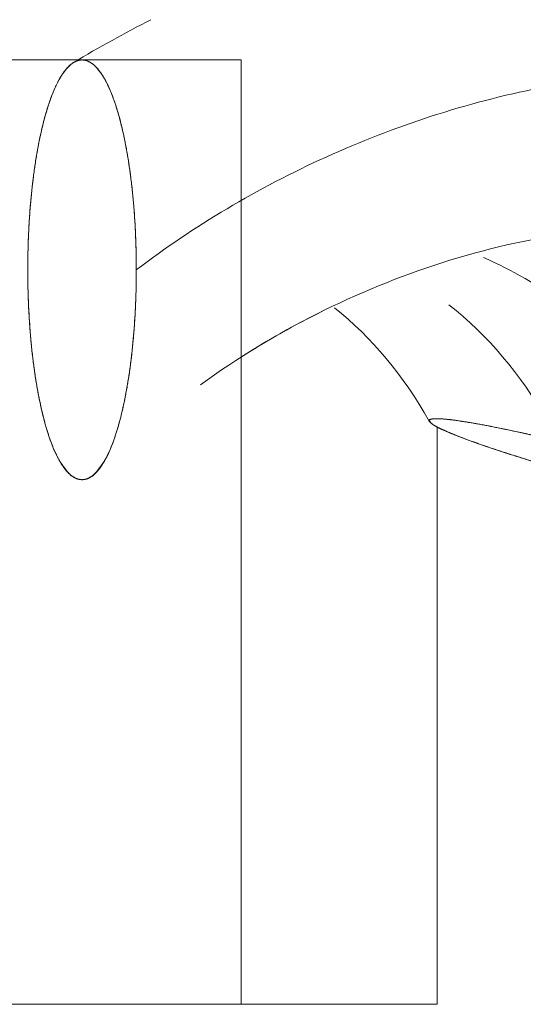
# Model space of a CAD drawing. Header units: millimetres. Extents: x 4 to 1188, y 1 to 840.
# Tile 156 of 256: x 686.432 to 686.752, y 293.596 to 294.222. Entities that reach past the tile are written whole.
import ezdxf

# ---------------------------------------------------------------- set-up
doc = ezdxf.new("R2010")
doc.units = ezdxf.units.MM
doc.layers.add('1', color=7, linetype='Continuous')

msp = doc.modelspace()

# ---------------------------------------------------------------- linework, layer by layer
at = {"layer": '1', "color": 154, "linetype": 'Continuous', "lineweight": 13}
for p, q in [((686.57238, 294.19637), (686.35924, 294.19637)), ((686.57238, 294.19637), (686.35924, 294.19637)), ((686.57238, 294.19637), (686.35924, 294.19637)), ((686.57238, 294.19637), (686.4712, 294.19637)), ((686.57238, 294.19637), (686.4712, 294.19637)), ((686.57238, 294.19637), (686.4712, 294.19637)), ((686.57238, 293.59637), (686.57238, 294.19637)), ((686.57238, 293.59637), (686.57238, 294.19637)), ((686.57238, 293.59637), (686.57238, 294.19637)), ((686.69684, 293.96332), (686.69684, 293.59637)), ((686.69684, 293.59637), (686.69684, 293.95389)), ((686.69684, 293.95389), (686.69684, 293.59637)), ((686.69684, 293.59637), (686.69684, 293.95389)), ((686.69684, 293.59637), (686.69684, 293.95389)), ((686.69684, 293.95389), (686.69684, 293.59637)), ((686.35922, 293.59637), (686.57237, 293.59637)), ((686.35922, 293.59637), (686.57237, 293.59637)), ((686.35922, 293.59637), (686.57237, 293.59637)), ((686.35924, 293.59637), (686.57238, 293.59637)), ((686.35924, 293.59637), (686.57238, 293.59637)), ((686.35924, 293.59637), (686.57238, 293.59637)), ((686.69684, 293.59637), (686.57238, 293.59637)), ((686.69684, 293.59637), (686.57238, 293.59637)), ((686.69684, 293.59637), (686.57238, 293.59637)), ((686.67269, 293.59637), (686.69684, 293.59637)), ((686.67269, 293.59637), (686.69684, 293.59637)), ((686.67269, 293.59637), (686.69684, 293.59637))]:
    msp.add_line(p, q, dxfattribs=at)
for points in [[(686.51499, 294.22197), (686.49841, 294.21355), (686.48199, 294.20445), (686.46571, 294.19467)], [(686.51499, 294.22197), (686.49841, 294.21355), (686.48199, 294.20445), (686.46571, 294.19467)], [(686.51499, 294.22197), (686.49841, 294.21355), (686.48199, 294.20445), (686.46571, 294.19467)], [(686.63159, 294.03899), (686.6555, 294.01989), (686.67531, 293.99599), (686.69185, 293.96694)], [(686.63159, 294.03899), (686.6555, 294.01989), (686.67531, 293.99599), (686.69185, 293.96694)], [(686.63159, 294.03899), (686.6555, 294.01989), (686.67531, 293.99599), (686.69185, 293.96694)]]:
    msp.add_open_spline(points, degree=3, dxfattribs=at)
for points, weights in [([(686.43671, 294.06303), (686.43671, 294.1297), (686.44821, 294.19637), (686.4712, 294.19637)], [1, 0.666666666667, 0.5, 0.5]), ([(686.43671, 294.06303), (686.43671, 294.1297), (686.44821, 294.19637), (686.4712, 294.19637)], [1, 0.666666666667, 0.5, 0.5]), ([(686.43671, 294.06303), (686.43671, 294.1297), (686.44821, 294.19637), (686.4712, 294.19637)], [1, 0.666666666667, 0.5, 0.5]), ([(686.4712, 294.19637), (686.49419, 294.19637), (686.50569, 294.1297), (686.50569, 294.06303)], [0.5, 0.5, 0.666666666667, 1]), ([(686.4712, 294.19637), (686.49419, 294.19637), (686.50569, 294.1297), (686.50569, 294.06303)], [0.5, 0.5, 0.666666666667, 1]), ([(686.4712, 294.19637), (686.49419, 294.19637), (686.50569, 294.1297), (686.50569, 294.06303)], [0.5, 0.5, 0.666666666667, 1]), ([(686.50569, 294.06303), (686.50569, 293.79637), (686.43671, 293.79637), (686.43671, 294.06303)], [1, 0.333333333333, 0.333333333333, 1]), ([(686.50569, 294.06303), (686.50569, 293.79637), (686.43671, 293.79637), (686.43671, 294.06303)], [1, 0.333333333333, 0.333333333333, 1]), ([(686.50569, 294.06303), (686.50569, 293.79637), (686.43671, 293.79637), (686.43671, 294.06303)], [1, 0.333333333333, 0.333333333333, 1]), ([(686.78615, 293.93284), (686.53791, 294.00406), (686.60689, 294.00406), (686.85513, 293.93284)], [1, 0.333333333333, 0.333333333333, 1]), ([(686.78615, 293.93284), (686.53791, 294.00406), (686.60689, 294.00406), (686.85513, 293.93284)], [1, 0.333333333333, 0.333333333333, 1]), ([(686.78615, 293.93284), (686.53791, 294.00406), (686.60689, 294.00406), (686.85513, 293.93284)], [1, 0.333333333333, 0.333333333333, 1])]:
    msp.add_rational_spline(points, weights, degree=3, dxfattribs=at)
for points, degree, knots in [([(686.43671, 294.06303), (686.43671, 294.06956), (686.43704, 294.08253), (686.43763, 294.09413), (686.43855, 294.10671), (686.43985, 294.11885), (686.44138, 294.1305), (686.44327, 294.14142), (686.44536, 294.15169), (686.44776, 294.16098), (686.45033, 294.16948), (686.45315, 294.17678), (686.4561, 294.18317), (686.45924, 294.1882), (686.46245, 294.19225), (686.46612, 294.19508), (686.46949, 294.19637), (686.4712, 294.19637)], 2, [0, 0, 0, 0.0625, 0.125, 0.175, 0.25, 0.3, 0.375, 0.425, 0.5, 0.55, 0.625, 0.675, 0.75, 0.8, 0.875, 0.9375, 1, 1, 1]), ([(686.43671, 294.06303), (686.43671, 294.06956), (686.43704, 294.08253), (686.43763, 294.09413), (686.43855, 294.10671), (686.43985, 294.11885), (686.44138, 294.1305), (686.44327, 294.14142), (686.44536, 294.15169), (686.44776, 294.16098), (686.45033, 294.16948), (686.45315, 294.17678), (686.4561, 294.18317), (686.45924, 294.1882), (686.46245, 294.19225), (686.46612, 294.19508), (686.46949, 294.19637), (686.4712, 294.19637)], 2, [0, 0, 0, 0.0625, 0.125, 0.175, 0.25, 0.3, 0.375, 0.425, 0.5, 0.55, 0.625, 0.675, 0.75, 0.8, 0.875, 0.9375, 1, 1, 1]), ([(686.43671, 294.06303), (686.43671, 294.06956), (686.43704, 294.08253), (686.43763, 294.09413), (686.43855, 294.10671), (686.43985, 294.11885), (686.44138, 294.1305), (686.44327, 294.14142), (686.44536, 294.15169), (686.44776, 294.16098), (686.45033, 294.16948), (686.45315, 294.17678), (686.4561, 294.18317), (686.45924, 294.1882), (686.46245, 294.19225), (686.46612, 294.19508), (686.46949, 294.19637), (686.4712, 294.19637)], 2, [0, 0, 0, 0.0625, 0.125, 0.175, 0.25, 0.3, 0.375, 0.425, 0.5, 0.55, 0.625, 0.675, 0.75, 0.8, 0.875, 0.9375, 1, 1, 1]), ([(686.4712, 294.19637), (686.47289, 294.19637), (686.47624, 294.1951), (686.47924, 294.1928), (686.4825, 294.18926), (686.48564, 294.18424), (686.48865, 294.17831), (686.49148, 294.17102), (686.49413, 294.16294), (686.49654, 294.15366), (686.49873, 294.14372), (686.50062, 294.13281), (686.50228, 294.1214), (686.50358, 294.10927), (686.50463, 294.09685), (686.50536, 294.08268), (686.50569, 294.06964), (686.50569, 294.06303)], 2, [0, 0, 0, 0.0625, 0.125, 0.175, 0.25, 0.3, 0.375, 0.425, 0.5, 0.55, 0.625, 0.675, 0.75, 0.8, 0.875, 0.9375, 1, 1, 1]), ([(686.4712, 294.19637), (686.47289, 294.19637), (686.47624, 294.1951), (686.47924, 294.1928), (686.4825, 294.18926), (686.48564, 294.18424), (686.48865, 294.17831), (686.49148, 294.17102), (686.49413, 294.16294), (686.49654, 294.15366), (686.49873, 294.14372), (686.50062, 294.13281), (686.50228, 294.1214), (686.50358, 294.10927), (686.50463, 294.09685), (686.50536, 294.08268), (686.50569, 294.06964), (686.50569, 294.06303)], 2, [0, 0, 0, 0.0625, 0.125, 0.175, 0.25, 0.3, 0.375, 0.425, 0.5, 0.55, 0.625, 0.675, 0.75, 0.8, 0.875, 0.9375, 1, 1, 1]), ([(686.4712, 294.19637), (686.47289, 294.19637), (686.47624, 294.1951), (686.47924, 294.1928), (686.4825, 294.18926), (686.48564, 294.18424), (686.48865, 294.17831), (686.49148, 294.17102), (686.49413, 294.16294), (686.49654, 294.15366), (686.49873, 294.14372), (686.50062, 294.13281), (686.50228, 294.1214), (686.50358, 294.10927), (686.50463, 294.09685), (686.50536, 294.08268), (686.50569, 294.06964), (686.50569, 294.06303)], 2, [0, 0, 0, 0.0625, 0.125, 0.175, 0.25, 0.3, 0.375, 0.425, 0.5, 0.55, 0.625, 0.675, 0.75, 0.8, 0.875, 0.9375, 1, 1, 1]), ([(687.22922, 293.93284), (687.21879, 293.96117), (687.19438, 294.0125), (687.14859, 294.07442), (687.09507, 294.12217), (687.03526, 294.15666), (686.97062, 294.17879), (686.87992, 294.19304), (686.76171, 294.18449), (686.62372, 294.1393), (686.54203, 294.09073), (686.50569, 294.06303)], 3, [0, 0, 0, 0, 0.083333, 0.166667, 0.25, 0.333333, 0.416667, 0.5, 0.666667, 0.833333, 1, 1, 1, 1]), ([(686.50569, 294.06303), (686.54203, 294.09073), (686.62372, 294.1393), (686.76171, 294.18449), (686.87992, 294.19304), (686.97062, 294.17879), (687.03526, 294.15666), (687.09507, 294.12217), (687.14859, 294.07442), (687.19438, 294.0125), (687.21879, 293.96117), (687.22922, 293.93284)], 3, [0, 0, 0, 0, 0.166667, 0.333333, 0.5, 0.583333, 0.666667, 0.75, 0.833333, 0.916667, 1, 1, 1, 1]), ([(687.22922, 293.93284), (687.21879, 293.96117), (687.19438, 294.0125), (687.14859, 294.07442), (687.09507, 294.12217), (687.03526, 294.15666), (686.97062, 294.17879), (686.87992, 294.19304), (686.76171, 294.18449), (686.62372, 294.1393), (686.54203, 294.09073), (686.50569, 294.06303)], 3, [0, 0, 0, 0, 0.083333, 0.166667, 0.25, 0.333333, 0.416667, 0.5, 0.666667, 0.833333, 1, 1, 1, 1]), ([(686.50569, 294.06303), (686.54203, 294.09073), (686.62372, 294.1393), (686.76171, 294.18449), (686.87992, 294.19304), (686.97062, 294.17879), (687.03526, 294.15666), (687.09507, 294.12217), (687.14859, 294.07442), (687.19438, 294.0125), (687.21879, 293.96117), (687.22922, 293.93284)], 3, [0, 0, 0, 0, 0.166667, 0.333333, 0.5, 0.583333, 0.666667, 0.75, 0.833333, 0.916667, 1, 1, 1, 1]), ([(686.50569, 294.06303), (686.54203, 294.09073), (686.62372, 294.1393), (686.76171, 294.18449), (686.87992, 294.19304), (686.97062, 294.17879), (687.03526, 294.15666), (687.09507, 294.12217), (687.14859, 294.07442), (687.19438, 294.0125), (687.21879, 293.96117), (687.22922, 293.93284)], 3, [0, 0, 0, 0, 0.166667, 0.333333, 0.5, 0.583333, 0.666667, 0.75, 0.833333, 0.916667, 1, 1, 1, 1]), ([(687.22922, 293.93284), (687.21879, 293.96117), (687.19438, 294.0125), (687.14859, 294.07442), (687.09507, 294.12217), (687.03526, 294.15666), (686.97062, 294.17879), (686.87992, 294.19304), (686.76171, 294.18449), (686.62372, 294.1393), (686.54203, 294.09073), (686.50569, 294.06303)], 3, [0, 0, 0, 0, 0.083333, 0.166667, 0.25, 0.333333, 0.416667, 0.5, 0.666667, 0.833333, 1, 1, 1, 1]), ([(686.54651, 293.99006), (686.57018, 294.00714), (686.64338, 294.05162), (686.75229, 294.08685), (686.85934, 294.09344), (686.93575, 294.08178), (687.01112, 294.0419), (687.04887, 293.99692), (687.06594, 293.96694)], 3, [0, 0, 0, 0, 0.148677, 0.440852, 0.574776, 0.703349, 0.838524, 1, 1, 1, 1]), ([(686.54651, 293.99006), (686.57018, 294.00714), (686.64338, 294.05162), (686.75229, 294.08685), (686.85934, 294.09344), (686.93575, 294.08178), (687.01112, 294.0419), (687.04887, 293.99692), (687.06594, 293.96694)], 3, [0, 0, 0, 0, 0.148677, 0.440852, 0.574776, 0.703349, 0.838524, 1, 1, 1, 1]), ([(686.56932, 294.00568), (686.58595, 294.01645), (686.65231, 294.05451), (686.75229, 294.08685), (686.85934, 294.09344), (686.93575, 294.08178), (687.01112, 294.0419), (687.04887, 293.99692), (687.06594, 293.96694)], 3, [0, 0, 0, 0, 0.106587, 0.413207, 0.553753, 0.688682, 0.830541, 1, 1, 1, 1]), ([(686.72635, 294.07081), (686.74449, 294.06304), (686.78945, 294.03669), (686.82282, 293.99692), (686.83989, 293.96694)], 3, [0, 0, 0, 0, 0.384243, 1, 1, 1, 1]), ([(686.72635, 294.07081), (686.74449, 294.06304), (686.78945, 294.03669), (686.82282, 293.99692), (686.83989, 293.96694)], 3, [0, 0, 0, 0, 0.384243, 1, 1, 1, 1]), ([(686.72635, 294.07081), (686.74449, 294.06304), (686.78945, 294.03669), (686.82282, 293.99692), (686.83989, 293.96694)], 3, [0, 0, 0, 0, 0.384243, 1, 1, 1, 1]), ([(686.50569, 294.06303), (686.50569, 294.05651), (686.50536, 294.04354), (686.50477, 294.03194), (686.50385, 294.01936), (686.50255, 294.00722), (686.50102, 293.99557), (686.49913, 293.98465), (686.49704, 293.97438), (686.49464, 293.96509), (686.49207, 293.95659), (686.48925, 293.94929), (686.4863, 293.9429), (686.48316, 293.93787), (686.47995, 293.93382), (686.47661, 293.93125), (686.47326, 293.92971), (686.46986, 293.9297), (686.46649, 293.93072), (686.46316, 293.93327), (686.4599, 293.93681), (686.45676, 293.94183), (686.45375, 293.94776), (686.45092, 293.95505), (686.44827, 293.96313), (686.44586, 293.97241), (686.44367, 293.98235), (686.44178, 293.99326), (686.44012, 294.00467), (686.43882, 294.01679), (686.43777, 294.02922), (686.43704, 294.04339), (686.43671, 294.05643), (686.43671, 294.06303)], 2, [0, 0, 0, 0.03125, 0.0625, 0.0875, 0.125, 0.15, 0.1875, 0.2125, 0.25, 0.275, 0.3125, 0.3375, 0.375, 0.4, 0.4375, 0.4625, 0.5, 0.525, 0.5625, 0.5875, 0.625, 0.65, 0.6875, 0.7125, 0.75, 0.775, 0.8125, 0.8375, 0.875, 0.9, 0.9375, 0.96875, 1, 1, 1]), ([(686.50569, 294.06303), (686.50569, 294.05651), (686.50536, 294.04354), (686.50477, 294.03194), (686.50385, 294.01936), (686.50255, 294.00722), (686.50102, 293.99557), (686.49913, 293.98465), (686.49704, 293.97438), (686.49464, 293.96509), (686.49207, 293.95659), (686.48925, 293.94929), (686.4863, 293.9429), (686.48316, 293.93787), (686.47995, 293.93382), (686.47661, 293.93125), (686.47326, 293.92971), (686.46986, 293.9297), (686.46649, 293.93072), (686.46316, 293.93327), (686.4599, 293.93681), (686.45676, 293.94183), (686.45375, 293.94776), (686.45092, 293.95505), (686.44827, 293.96313), (686.44586, 293.97241), (686.44367, 293.98235), (686.44178, 293.99326), (686.44012, 294.00467), (686.43882, 294.01679), (686.43777, 294.02922), (686.43704, 294.04339), (686.43671, 294.05643), (686.43671, 294.06303)], 2, [0, 0, 0, 0.03125, 0.0625, 0.0875, 0.125, 0.15, 0.1875, 0.2125, 0.25, 0.275, 0.3125, 0.3375, 0.375, 0.4, 0.4375, 0.4625, 0.5, 0.525, 0.5625, 0.5875, 0.625, 0.65, 0.6875, 0.7125, 0.75, 0.775, 0.8125, 0.8375, 0.875, 0.9, 0.9375, 0.96875, 1, 1, 1]), ([(686.50569, 294.06303), (686.50569, 294.05651), (686.50536, 294.04354), (686.50477, 294.03194), (686.50385, 294.01936), (686.50255, 294.00722), (686.50102, 293.99557), (686.49913, 293.98465), (686.49704, 293.97438), (686.49464, 293.96509), (686.49207, 293.95659), (686.48925, 293.94929), (686.4863, 293.9429), (686.48316, 293.93787), (686.47995, 293.93382), (686.47661, 293.93125), (686.47326, 293.92971), (686.46986, 293.9297), (686.46649, 293.93072), (686.46316, 293.93327), (686.4599, 293.93681), (686.45676, 293.94183), (686.45375, 293.94776), (686.45092, 293.95505), (686.44827, 293.96313), (686.44586, 293.97241), (686.44367, 293.98235), (686.44178, 293.99326), (686.44012, 294.00467), (686.43882, 294.01679), (686.43777, 294.02922), (686.43704, 294.04339), (686.43671, 294.05643), (686.43671, 294.06303)], 2, [0, 0, 0, 0.03125, 0.0625, 0.0875, 0.125, 0.15, 0.1875, 0.2125, 0.25, 0.275, 0.3125, 0.3375, 0.375, 0.4, 0.4375, 0.4625, 0.5, 0.525, 0.5625, 0.5875, 0.625, 0.65, 0.6875, 0.7125, 0.75, 0.775, 0.8125, 0.8375, 0.875, 0.9, 0.9375, 0.96875, 1, 1, 1]), ([(686.70426, 294.04081), (686.70426, 294.04081), (686.7292, 294.02141), (686.74975, 293.99692), (686.76682, 293.96694)], 3, [0, 0, 0, 0, 0.000026, 1, 1, 1, 1]), ([(686.70426, 294.04081), (686.70426, 294.04081), (686.7292, 294.02141), (686.74975, 293.99692), (686.76682, 293.96694)], 3, [0, 0, 0, 0, 0.000026, 1, 1, 1, 1]), ([(686.70426, 294.04081), (686.70426, 294.04081), (686.7292, 294.02141), (686.74975, 293.99692), (686.76682, 293.96694)], 3, [0, 0, 0, 0, 0.000026, 1, 1, 1, 1]), ([(686.78615, 293.93284), (686.78007, 293.93459), (686.76832, 293.93805), (686.75813, 293.94115), (686.74733, 293.94451), (686.73733, 293.94775), (686.72802, 293.95086), (686.71974, 293.95378), (686.71227, 293.95652), (686.70602, 293.959), (686.70068, 293.96127), (686.69671, 293.96322), (686.69371, 293.96493), (686.69216, 293.96627), (686.69161, 293.96735), (686.69255, 293.96804), (686.69447, 293.96845), (686.69786, 293.96845), (686.70218, 293.96818), (686.70789, 293.9675), (686.71444, 293.96655), (686.72225, 293.96521), (686.73078, 293.96363), (686.74039, 293.96168), (686.75058, 293.95952), (686.76162, 293.95704), (686.77306, 293.95439), (686.78511, 293.95148), (686.79738, 293.94843), (686.80997, 293.94519), (686.82259, 293.94187), (686.83651, 293.93809), (686.84898, 293.93461), (686.85513, 293.93284)], 2, [0, 0, 0, 0.03125, 0.0625, 0.0875, 0.125, 0.15, 0.1875, 0.2125, 0.25, 0.275, 0.3125, 0.3375, 0.375, 0.4, 0.4375, 0.4625, 0.5, 0.525, 0.5625, 0.5875, 0.625, 0.65, 0.6875, 0.7125, 0.75, 0.775, 0.8125, 0.8375, 0.875, 0.9, 0.9375, 0.96875, 1, 1, 1]), ([(686.78615, 293.93284), (686.78007, 293.93459), (686.76832, 293.93805), (686.75813, 293.94115), (686.74733, 293.94451), (686.73733, 293.94775), (686.72802, 293.95086), (686.71974, 293.95378), (686.71227, 293.95652), (686.70602, 293.959), (686.70068, 293.96127), (686.69671, 293.96322), (686.69371, 293.96493), (686.69216, 293.96627), (686.69161, 293.96735), (686.69255, 293.96804), (686.69447, 293.96845), (686.69786, 293.96845), (686.70218, 293.96818), (686.70789, 293.9675), (686.71444, 293.96655), (686.72225, 293.96521), (686.73078, 293.96363), (686.74039, 293.96168), (686.75058, 293.95952), (686.76162, 293.95704), (686.77306, 293.95439), (686.78511, 293.95148), (686.79738, 293.94843), (686.80997, 293.94519), (686.82259, 293.94187), (686.83651, 293.93809), (686.84898, 293.93461), (686.85513, 293.93284)], 2, [0, 0, 0, 0.03125, 0.0625, 0.0875, 0.125, 0.15, 0.1875, 0.2125, 0.25, 0.275, 0.3125, 0.3375, 0.375, 0.4, 0.4375, 0.4625, 0.5, 0.525, 0.5625, 0.5875, 0.625, 0.65, 0.6875, 0.7125, 0.75, 0.775, 0.8125, 0.8375, 0.875, 0.9, 0.9375, 0.96875, 1, 1, 1]), ([(686.78615, 293.93284), (686.78007, 293.93459), (686.76832, 293.93805), (686.75813, 293.94115), (686.74733, 293.94451), (686.73733, 293.94775), (686.72802, 293.95086), (686.71974, 293.95378), (686.71227, 293.95652), (686.70602, 293.959), (686.70068, 293.96127), (686.69671, 293.96322), (686.69371, 293.96493), (686.69216, 293.96627), (686.69161, 293.96735), (686.69255, 293.96804), (686.69447, 293.96845), (686.69786, 293.96845), (686.70218, 293.96818), (686.70789, 293.9675), (686.71444, 293.96655), (686.72225, 293.96521), (686.73078, 293.96363), (686.74039, 293.96168), (686.75058, 293.95952), (686.76162, 293.95704), (686.77306, 293.95439), (686.78511, 293.95148), (686.79738, 293.94843), (686.80997, 293.94519), (686.82259, 293.94187), (686.83651, 293.93809), (686.84898, 293.93461), (686.85513, 293.93284)], 2, [0, 0, 0, 0.03125, 0.0625, 0.0875, 0.125, 0.15, 0.1875, 0.2125, 0.25, 0.275, 0.3125, 0.3375, 0.375, 0.4, 0.4375, 0.4625, 0.5, 0.525, 0.5625, 0.5875, 0.625, 0.65, 0.6875, 0.7125, 0.75, 0.775, 0.8125, 0.8375, 0.875, 0.9, 0.9375, 0.96875, 1, 1, 1])]:
    msp.add_open_spline(points, degree=degree, knots=knots, dxfattribs=at)

doc.saveas('drawing.dxf')
